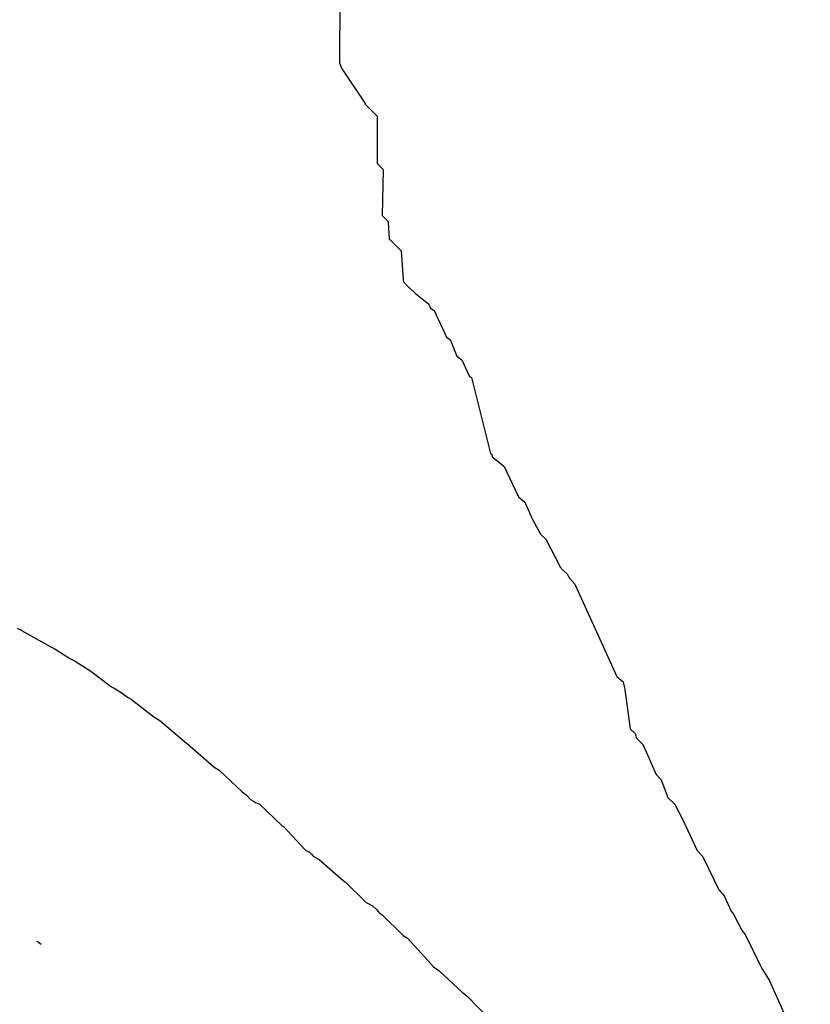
# Model space of a CAD drawing. Extents: x 158343 to 162498, y 431347 to 434500.
# Tile 181 of 220: x 159621 to 159635, y 434102 to 434119. Entities that reach past the tile are written whole.
import ezdxf

# ---------------------------------------------------------------- set-up
doc = ezdxf.new("R2010")
doc.units = 0
doc.header["$LTSCALE"] = 10
doc.header["$MEASUREMENT"] = 0
doc.layers.add('000_arcering', color=8, linetype='CONTINUOUS')
doc.layers.add('def. con-hoogtelijn (index)', color=8, linetype='CONTINUOUS')

# ---------------------------------------------------------------- blocks, each defined once
blk = doc.blocks.new('bestaande hoogtelijnen')
at = {"layer": 'def. con-hoogtelijn (index)'}
for p, q in [((-40.911, 54.219), (-40.915, 51.824)), ((-40.911, 54.219), (-40.915, 51.824)), ((-40.915, 51.824), (-40.884, 51.738)), ((-40.915, 51.824), (-40.884, 51.738)), ((-40.884, 51.738), (-40.483, 51.139)), ((-40.884, 51.738), (-40.483, 51.139)), ((-40.483, 51.139), (-40.483, 51.128)), ((-40.483, 51.139), (-40.483, 51.128)), ((-40.483, 51.128), (-40.283, 50.927)), ((-40.483, 51.128), (-40.283, 50.927)), ((-40.283, 50.927), (-40.282, 50.137)), ((-40.283, 50.927), (-40.282, 50.137)), ((-40.282, 50.137), (-40.283, 50.128)), ((-40.282, 50.137), (-40.283, 50.128)), ((-40.283, 50.128), (-40.197, 50.042)), ((-40.283, 50.128), (-40.197, 50.042)), ((-40.197, 50.042), (-40.183, 50.028)), ((-40.197, 50.042), (-40.183, 50.028)), ((-40.183, 50.028), (-40.196, 49.25)), ((-40.183, 50.028), (-40.196, 49.25)), ((-40.196, 49.25), (-40.096, 49.15)), ((-40.196, 49.25), (-40.096, 49.15)), ((-40.096, 49.15), (-40.096, 49.132)), ((-40.096, 49.15), (-40.096, 49.132)), ((-40.096, 49.132), (-40.078, 48.858)), ((-40.096, 49.132), (-40.078, 48.858)), ((-40.078, 48.858), (-39.878, 48.658)), ((-40.078, 48.858), (-39.878, 48.658)), ((-39.878, 48.658), (-39.843, 48.167)), ((-39.878, 48.658), (-39.843, 48.167)), ((-39.843, 48.167), (-39.84, 48.132)), ((-39.843, 48.167), (-39.84, 48.132)), ((-39.84, 48.132), (-39.754, 48.046)), ((-39.84, 48.132), (-39.754, 48.046)), ((-39.754, 48.046), (-39.739, 48.033)), ((-39.754, 48.046), (-39.739, 48.033)), ((-39.739, 48.033), (-39.636, 47.936)), ((-39.739, 48.033), (-39.636, 47.936)), ((-39.636, 47.936), (-39.412, 47.76)), ((-39.636, 47.936), (-39.412, 47.76)), ((-39.412, 47.76), (-39.382, 47.691)), ((-39.412, 47.76), (-39.382, 47.691)), ((-39.382, 47.691), (-39.323, 47.653)), ((-39.382, 47.691), (-39.323, 47.653)), ((-39.323, 47.653), (-39.113, 47.201)), ((-39.323, 47.653), (-39.113, 47.201)), ((-39.113, 47.201), (-39.05, 47.161)), ((-39.113, 47.201), (-39.05, 47.161)), ((-39.05, 47.161), (-38.937, 46.881)), ((-39.05, 47.161), (-38.937, 46.881)), ((-38.937, 46.881), (-38.853, 46.819)), ((-38.937, 46.881), (-38.853, 46.819)), ((-38.853, 46.819), (-38.724, 46.539)), ((-38.853, 46.819), (-38.724, 46.539)), ((-38.724, 46.539), (-38.692, 46.519)), ((-38.724, 46.539), (-38.692, 46.519)), ((-38.692, 46.519), (-38.369, 45.241)), ((-38.692, 46.519), (-38.369, 45.241)), ((-38.369, 45.241), (-38.348, 45.226)), ((-38.369, 45.241), (-38.348, 45.226)), ((-38.348, 45.226), (-38.341, 45.183)), ((-38.348, 45.226), (-38.341, 45.183)), ((-38.341, 45.183), (-38.248, 45.111)), ((-38.341, 45.183), (-38.248, 45.111)), ((-38.248, 45.111), (-38.141, 45.02)), ((-38.248, 45.111), (-38.141, 45.02)), ((-38.141, 45.02), (-38.097, 44.925)), ((-38.141, 45.02), (-38.097, 44.925)), ((-38.097, 44.925), (-37.899, 44.512)), ((-38.097, 44.925), (-37.899, 44.512)), ((-37.899, 44.512), (-37.899, 44.512)), ((-37.899, 44.512), (-37.898, 44.511)), ((-37.899, 44.512), (-37.899, 44.512)), ((-37.899, 44.512), (-37.898, 44.511)), ((-37.898, 44.511), (-37.792, 44.419)), ((-37.898, 44.511), (-37.792, 44.419)), ((-37.792, 44.419), (-37.665, 44.126)), ((-37.792, 44.419), (-37.665, 44.126)), ((-37.665, 44.126), (-37.529, 43.881)), ((-37.665, 44.126), (-37.529, 43.881)), ((-37.529, 43.881), (-37.437, 43.793)), ((-37.529, 43.881), (-37.437, 43.793)), ((-37.437, 43.793), (-37.192, 43.317)), ((-37.437, 43.793), (-37.192, 43.317)), ((-37.192, 43.317), (-37.182, 43.307)), ((-37.192, 43.317), (-37.182, 43.307)), ((-37.182, 43.307), (-37.173, 43.298)), ((-37.182, 43.307), (-37.173, 43.298)), ((-37.173, 43.298), (-37.081, 43.209)), ((-37.173, 43.298), (-37.081, 43.209)), ((-37.081, 43.209), (-37.053, 43.157)), ((-37.081, 43.209), (-37.053, 43.157)), ((-37.053, 43.157), (-37.037, 43.13)), ((-37.053, 43.157), (-37.037, 43.13)), ((-37.037, 43.13), (-36.949, 43.035)), ((-37.037, 43.13), (-36.949, 43.035)), ((-36.949, 43.035), (-36.248, 41.491)), ((-36.949, 43.035), (-36.248, 41.491)), ((-46.35, 42.297), (-46.277, 42.259)), ((-46.35, 42.297), (-46.277, 42.259)), ((-46.35, 42.297), (-46.277, 42.259)), ((-46.277, 42.259), (-46.227, 42.228)), ((-46.277, 42.259), (-46.227, 42.228)), ((-46.277, 42.259), (-46.227, 42.228)), ((-46.227, 42.228), (-45.78, 41.983)), ((-46.227, 42.228), (-45.78, 41.983)), ((-46.227, 42.228), (-45.78, 41.983)), ((-45.78, 41.983), (-45.737, 41.958)), ((-45.78, 41.983), (-45.737, 41.958)), ((-45.78, 41.983), (-45.737, 41.958)), ((-45.737, 41.958), (-45.725, 41.952)), ((-45.737, 41.958), (-45.725, 41.952)), ((-45.737, 41.958), (-45.725, 41.952)), ((-45.725, 41.952), (-45.48, 41.795)), ((-45.725, 41.952), (-45.48, 41.795)), ((-45.725, 41.952), (-45.48, 41.795)), ((-45.48, 41.795), (-45.46, 41.783)), ((-45.48, 41.795), (-45.46, 41.783)), ((-45.48, 41.795), (-45.46, 41.783)), ((-45.46, 41.783), (-45.37, 41.739)), ((-45.46, 41.783), (-45.37, 41.739)), ((-45.46, 41.783), (-45.37, 41.739)), ((-45.37, 41.739), (-45.109, 41.568)), ((-45.37, 41.739), (-45.109, 41.568)), ((-45.37, 41.739), (-45.109, 41.568)), ((-45.109, 41.568), (-44.757, 41.308)), ((-45.109, 41.568), (-44.757, 41.308)), ((-45.109, 41.568), (-44.757, 41.308)), ((-36.248, 41.491), (-36.24, 41.483)), ((-36.248, 41.491), (-36.24, 41.483)), ((-36.24, 41.483), (-36.134, 41.389)), ((-36.24, 41.483), (-36.134, 41.389)), ((-36.134, 41.389), (-36.122, 41.333)), ((-36.134, 41.389), (-36.122, 41.333)), ((-36.122, 41.333), (-36.113, 41.298)), ((-36.122, 41.333), (-36.113, 41.298)), ((-44.757, 41.308), (-44.712, 41.283)), ((-44.757, 41.308), (-44.712, 41.283)), ((-44.757, 41.308), (-44.712, 41.283)), ((-44.712, 41.283), (-44.578, 41.197)), ((-44.712, 41.283), (-44.578, 41.197)), ((-44.712, 41.283), (-44.578, 41.197)), ((-44.578, 41.197), (-44.492, 41.134)), ((-44.578, 41.197), (-44.492, 41.134)), ((-44.578, 41.197), (-44.492, 41.134)), ((-36.113, 41.298), (-36.015, 40.596)), ((-36.113, 41.298), (-36.015, 40.596)), ((-44.492, 41.134), (-44.43, 41.099)), ((-44.492, 41.134), (-44.43, 41.099)), ((-44.492, 41.134), (-44.43, 41.099)), ((-44.43, 41.099), (-44.043, 40.801)), ((-44.43, 41.099), (-44.043, 40.801)), ((-44.43, 41.099), (-44.043, 40.801)), ((-44.043, 40.801), (-43.944, 40.739)), ((-44.043, 40.801), (-43.944, 40.739)), ((-44.043, 40.801), (-43.944, 40.739)), ((-43.944, 40.739), (-43.497, 40.357)), ((-43.944, 40.739), (-43.497, 40.357)), ((-43.944, 40.739), (-43.497, 40.357)), ((-36.015, 40.596), (-35.929, 40.512)), ((-36.015, 40.596), (-35.929, 40.512)), ((-35.929, 40.512), (-35.919, 40.449)), ((-35.929, 40.512), (-35.919, 40.449)), ((-43.497, 40.357), (-43.494, 40.355)), ((-43.497, 40.357), (-43.494, 40.355)), ((-43.497, 40.357), (-43.494, 40.355)), ((-43.494, 40.355), (-43.491, 40.353)), ((-43.494, 40.355), (-43.491, 40.353)), ((-43.494, 40.355), (-43.491, 40.353)), ((-43.491, 40.353), (-43.488, 40.35)), ((-43.491, 40.353), (-43.488, 40.35)), ((-43.491, 40.353), (-43.488, 40.35)), ((-43.488, 40.35), (-43.486, 40.349)), ((-43.488, 40.35), (-43.486, 40.349)), ((-43.488, 40.35), (-43.486, 40.349)), ((-43.486, 40.349), (-43.478, 40.344)), ((-43.486, 40.349), (-43.478, 40.344)), ((-43.486, 40.349), (-43.478, 40.344)), ((-43.478, 40.344), (-43.034, 39.96)), ((-43.478, 40.344), (-43.034, 39.96)), ((-43.478, 40.344), (-43.034, 39.96)), ((-35.919, 40.449), (-35.903, 40.434)), ((-35.919, 40.449), (-35.903, 40.434)), ((-35.903, 40.434), (-35.89, 40.419)), ((-35.903, 40.434), (-35.89, 40.419)), ((-35.89, 40.419), (-35.803, 40.334)), ((-35.89, 40.419), (-35.803, 40.334)), ((-35.803, 40.334), (-35.75, 40.208)), ((-35.803, 40.334), (-35.75, 40.208)), ((-35.75, 40.208), (-35.582, 39.829)), ((-35.75, 40.208), (-35.582, 39.829)), ((-43.034, 39.96), (-42.942, 39.901)), ((-43.034, 39.96), (-42.942, 39.901)), ((-43.034, 39.96), (-42.942, 39.901)), ((-42.942, 39.901), (-42.558, 39.534)), ((-42.942, 39.901), (-42.558, 39.534)), ((-42.942, 39.901), (-42.558, 39.534)), ((-35.582, 39.829), (-35.497, 39.737)), ((-35.582, 39.829), (-35.497, 39.737)), ((-35.497, 39.737), (-35.382, 39.442)), ((-35.497, 39.737), (-35.382, 39.442)), ((-42.558, 39.534), (-42.492, 39.488)), ((-42.558, 39.534), (-42.492, 39.488)), ((-42.558, 39.534), (-42.492, 39.488)), ((-42.492, 39.488), (-42.414, 39.406)), ((-42.492, 39.488), (-42.414, 39.406)), ((-42.492, 39.488), (-42.414, 39.406)), ((-42.414, 39.406), (-42.379, 39.386)), ((-42.414, 39.406), (-42.379, 39.386)), ((-42.414, 39.406), (-42.379, 39.386)), ((-42.379, 39.386), (-42.318, 39.352)), ((-42.379, 39.386), (-42.318, 39.352)), ((-42.379, 39.386), (-42.318, 39.352)), ((-42.318, 39.352), (-42.268, 39.331)), ((-42.318, 39.352), (-42.268, 39.331)), ((-42.318, 39.352), (-42.268, 39.331)), ((-35.382, 39.442), (-35.371, 39.43)), ((-35.382, 39.442), (-35.371, 39.43)), ((-35.371, 39.43), (-35.36, 39.419)), ((-35.371, 39.43), (-35.36, 39.419)), ((-35.36, 39.419), (-35.268, 39.333)), ((-35.36, 39.419), (-35.268, 39.333)), ((-42.268, 39.331), (-41.884, 38.96)), ((-42.268, 39.331), (-41.884, 38.96)), ((-42.268, 39.331), (-41.884, 38.96)), ((-35.268, 39.333), (-35.136, 39.074)), ((-35.268, 39.333), (-35.136, 39.074)), ((-35.136, 39.074), (-34.889, 38.545)), ((-35.136, 39.074), (-34.889, 38.545)), ((-41.884, 38.96), (-41.862, 38.95)), ((-41.884, 38.96), (-41.862, 38.95)), ((-41.884, 38.96), (-41.862, 38.95)), ((-41.862, 38.95), (-41.492, 38.555)), ((-41.862, 38.95), (-41.492, 38.555)), ((-41.862, 38.95), (-41.492, 38.555)), ((-41.492, 38.555), (-41.424, 38.518)), ((-41.492, 38.555), (-41.424, 38.518)), ((-41.492, 38.555), (-41.424, 38.518)), ((-41.424, 38.518), (-41.39, 38.484)), ((-41.424, 38.518), (-41.39, 38.484)), ((-41.424, 38.518), (-41.39, 38.484)), ((-34.889, 38.545), (-34.804, 38.456)), ((-34.889, 38.545), (-34.804, 38.456)), ((-41.39, 38.484), (-41.359, 38.45)), ((-41.39, 38.484), (-41.359, 38.45)), ((-41.39, 38.484), (-41.359, 38.45)), ((-41.359, 38.45), (-41.339, 38.44)), ((-41.359, 38.45), (-41.339, 38.44)), ((-41.359, 38.45), (-41.339, 38.44)), ((-41.339, 38.44), (-41.261, 38.394)), ((-41.339, 38.44), (-41.261, 38.394)), ((-41.339, 38.44), (-41.261, 38.394)), ((-41.261, 38.394), (-40.85, 38.036)), ((-41.261, 38.394), (-40.85, 38.036)), ((-41.261, 38.394), (-40.85, 38.036)), ((-34.804, 38.456), (-34.792, 38.432)), ((-34.804, 38.456), (-34.792, 38.432)), ((-34.792, 38.432), (-34.78, 38.419)), ((-34.792, 38.432), (-34.78, 38.419)), ((-34.78, 38.419), (-34.524, 37.886)), ((-34.78, 38.419), (-34.524, 37.886)), ((-40.85, 38.036), (-40.823, 38.021)), ((-40.85, 38.036), (-40.823, 38.021)), ((-40.85, 38.036), (-40.823, 38.021)), ((-40.823, 38.021), (-40.466, 37.673)), ((-40.823, 38.021), (-40.466, 37.673)), ((-40.823, 38.021), (-40.466, 37.673)), ((-34.524, 37.886), (-34.514, 37.874)), ((-34.524, 37.886), (-34.514, 37.874)), ((-34.514, 37.874), (-34.431, 37.78)), ((-34.514, 37.874), (-34.431, 37.78)), ((-34.431, 37.78), (-34.314, 37.524)), ((-34.431, 37.78), (-34.314, 37.524)), ((-40.466, 37.673), (-40.423, 37.646)), ((-40.466, 37.673), (-40.423, 37.646)), ((-40.466, 37.673), (-40.423, 37.646)), ((-40.423, 37.646), (-40.358, 37.614)), ((-40.423, 37.646), (-40.358, 37.614)), ((-40.423, 37.646), (-40.358, 37.614)), ((-40.358, 37.614), (-40.294, 37.55)), ((-40.358, 37.614), (-40.294, 37.55)), ((-40.358, 37.614), (-40.294, 37.55)), ((-40.294, 37.55), (-40.237, 37.486)), ((-40.294, 37.55), (-40.237, 37.486)), ((-40.294, 37.55), (-40.237, 37.486)), ((-34.314, 37.524), (-34.274, 37.473)), ((-34.314, 37.524), (-34.274, 37.473)), ((-40.237, 37.486), (-40.205, 37.467)), ((-40.237, 37.486), (-40.205, 37.467)), ((-40.237, 37.486), (-40.205, 37.467)), ((-40.205, 37.467), (-39.843, 37.116)), ((-40.205, 37.467), (-39.843, 37.116)), ((-40.205, 37.467), (-39.843, 37.116)), ((-34.274, 37.473), (-34.13, 37.19)), ((-34.274, 37.473), (-34.13, 37.19)), ((-34.13, 37.19), (-34.081, 37.129)), ((-34.13, 37.19), (-34.081, 37.129)), ((-46.022, 37.019), (-46.003, 37.008)), ((-46.022, 37.019), (-46.003, 37.008)), ((-39.843, 37.116), (-39.773, 37.071)), ((-39.843, 37.116), (-39.773, 37.071)), ((-39.843, 37.116), (-39.773, 37.071)), ((-39.773, 37.071), (-39.422, 36.686)), ((-39.773, 37.071), (-39.422, 36.686)), ((-39.773, 37.071), (-39.422, 36.686)), ((-34.081, 37.129), (-33.817, 36.594)), ((-34.081, 37.129), (-33.817, 36.594)), ((-46.003, 37.008), (-45.992, 37.001)), ((-46.003, 37.008), (-45.992, 37.001)), ((-45.992, 37.001), (-45.942, 36.969)), ((-45.992, 37.001), (-45.942, 36.969)), ((-39.422, 36.686), (-39.375, 36.636)), ((-39.422, 36.686), (-39.375, 36.636)), ((-39.422, 36.686), (-39.375, 36.636)), ((-39.375, 36.636), (-39.332, 36.588)), ((-39.375, 36.636), (-39.332, 36.588)), ((-39.375, 36.636), (-39.332, 36.588)), ((-39.332, 36.588), (-39.236, 36.519)), ((-39.332, 36.588), (-39.236, 36.519)), ((-39.332, 36.588), (-39.236, 36.519)), ((-33.817, 36.594), (-33.811, 36.584)), ((-33.817, 36.594), (-33.811, 36.584)), ((-33.811, 36.584), (-33.792, 36.544)), ((-33.811, 36.584), (-33.792, 36.544)), ((-33.792, 36.544), (-33.718, 36.433)), ((-33.792, 36.544), (-33.718, 36.433)), ((-39.236, 36.519), (-39.235, 36.518)), ((-39.236, 36.519), (-39.235, 36.518)), ((-39.236, 36.519), (-39.235, 36.518)), ((-39.235, 36.518), (-38.848, 36.161)), ((-39.235, 36.518), (-38.848, 36.161)), ((-39.235, 36.518), (-38.848, 36.161)), ((-33.718, 36.433), (-33.674, 36.36)), ((-33.718, 36.433), (-33.674, 36.36)), ((-33.674, 36.36), (-32.982, 34.819)), ((-33.674, 36.36), (-32.982, 34.819)), ((-38.848, 36.161), (-38.758, 36.086)), ((-38.848, 36.161), (-38.758, 36.086)), ((-38.848, 36.161), (-38.758, 36.086)), ((-38.758, 36.086), (-38.401, 35.713)), ((-38.758, 36.086), (-38.401, 35.713)), ((-38.758, 36.086), (-38.401, 35.713))]:
    blk.add_line(p, q, dxfattribs=at)

msp = doc.modelspace()

# ---------------------------------------------------------------- block references
at = {"layer": '000_arcering'}
msp.add_blockref('bestaande hoogtelijnen', (159667.804, 434066.432), dxfattribs=at)

doc.saveas('drawing.dxf')
